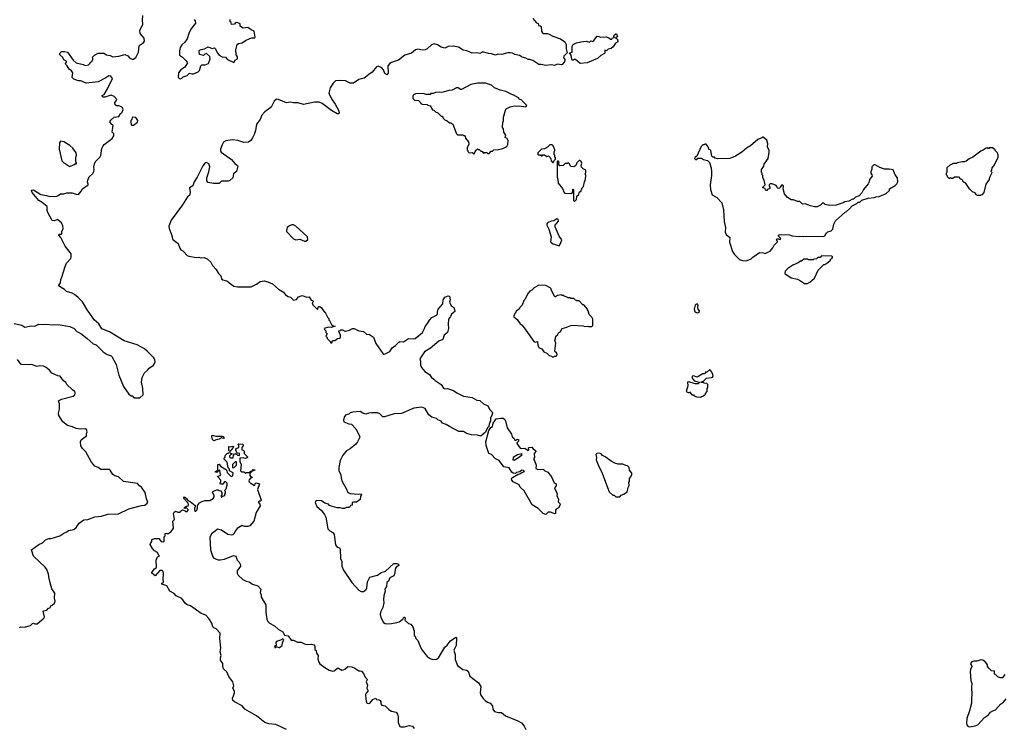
# Model space of a CAD drawing. Extents: x 2323203 to 2567568, y 883585 to 1022917.
# Tile 184 of 256: x 2513058 to 2525738, y 964379 to 973501. Entities that reach past the tile are written whole.
import ezdxf

# ---------------------------------------------------------------- set-up
doc = ezdxf.new("R2010")
doc.units = 0

msp = doc.modelspace()

# ---------------------------------------------------------------- linework, layer by layer
at = {"layer": '0CON10XD'}
for points in [[(2512985, 969592), (2513085, 969568), (2513125, 969542), (2513205, 969558), (2513255, 969556), (2513305, 969581), (2513365, 969578), (2513395, 969583), (2513485, 969574), (2513554, 969576), (2513702, 969552), (2513760, 969525), (2513795, 969488), (2513845, 969462), (2513926, 969396), (2514005, 969328), (2514045, 969317), (2514134, 969224), (2514185, 969189), (2514235, 969173), (2514243, 969165), (2514300, 969060), (2514333, 968925), (2514395, 968778), (2514465, 968682), (2514495, 968660), (2514515, 968660), (2514520, 968645), (2514535, 968632), (2514607, 968633), (2514648, 968672), (2514643, 968755), (2514627, 968835), (2514637, 968893), (2514666, 968955), (2514705, 968990), (2514724, 969016), (2514780, 969055), (2514796, 969075), (2514802, 969098), (2514797, 969125), (2514786, 969146), (2514702, 969235), (2514664, 969264), (2514573, 969315), (2514405, 969366), (2514215, 969483), (2514115, 969523), (2514077, 969585), (2514018, 969638), (2513955, 969732), (2513935, 969752), (2513865, 969870), (2513810, 969925), (2513765, 969962), (2513732, 969982), (2513663, 970003), (2513635, 970028), (2513560, 970075), (2513582, 970115), (2513588, 970155), (2513602, 970185), (2513642, 970325), (2513662, 970365), (2513718, 970425), (2513722, 970445), (2513720, 970485), (2513710, 970505), (2513644, 970584), (2513587, 970697), (2513562, 970725), (2513565, 970738), (2513575, 970742), (2513592, 970738), (2513600, 970745), (2513603, 970775), (2513618, 970812), (2513614, 970846), (2513595, 970887), (2513545, 970927), (2513505, 970913), (2513477, 970917), (2513425, 971010), (2513413, 971045), (2513410, 971095), (2513347, 971147), (2513303, 971173), (2513218, 971275), (2513212, 971308), (2513235, 971310), (2513332, 971252), (2513405, 971239), (2513445, 971225), (2513535, 971229), (2513555, 971236), (2513585, 971261), (2513625, 971261), (2513665, 971270), (2513735, 971274), (2513785, 971253), (2513815, 971252), (2513851, 971295), (2513866, 971325), (2513940, 971375), (2513942, 971385), (2513931, 971415), (2513934, 971435), (2513955, 971480), (2513998, 971522), (2514012, 971545), (2514018, 971565), (2514011, 971605), (2514020, 971645), (2514036, 971675), (2514093, 971735), (2514104, 971754), (2514116, 971844), (2514132, 971878), (2514144, 971896), (2514248, 971972), (2514269, 972005), (2514270, 972030), (2514250, 972055), (2514260, 972145), (2514245, 972150), (2514218, 972185), (2514231, 972209), (2514273, 972247), (2514336, 972254), (2514355, 972290), (2514378, 972312), (2514390, 972345), (2514382, 972365), (2514368, 972378), (2514335, 972390), (2514305, 972390), (2514287, 972407), (2514283, 972437), (2514302, 972455), (2514308, 972475), (2514275, 972512), (2514235, 972530), (2514153, 972503), (2514133, 972503), (2514120, 972515), (2514120, 972525), (2514145, 972540), (2514191, 972609), (2514252, 972745), (2514232, 972775), (2514205, 972779), (2514168, 972752), (2514068, 972702), (2513916, 972684), (2513845, 972712), (2513815, 972716), (2513756, 972736), (2513733, 972757), (2513741, 972815), (2513725, 972843), (2513697, 972865), (2513669, 972909), (2513651, 972925), (2513647, 972935), (2513663, 972955), (2513662, 972965), (2513628, 972985), (2513612, 973015), (2513572, 973055), (2513580, 973075), (2513595, 973090), (2513635, 973092), (2513675, 973083), (2513748, 972978), (2513785, 972946), (2513875, 972924), (2513905, 972910), (2513945, 972920), (2513960, 972935), (2513965, 972950), (2513990, 972965), (2513990, 972975), (2514000, 972985), (2514000, 973005), (2513990, 973015), (2514020, 973045), (2514068, 973072), (2514142, 973072), (2514175, 973050), (2514225, 973039), (2514256, 973024), (2514335, 973032), (2514412, 973052), (2514450, 973035), (2514475, 973006), (2514505, 972991), (2514525, 972991), (2514556, 973015), (2514587, 973083), (2514598, 973165), (2514611, 973179), (2514650, 973200), (2514667, 973225), (2514661, 973265), (2514610, 973325), (2514606, 973365), (2514622, 973398), (2514645, 973445), (2514640, 973495), (2514643, 973555)], [(2515304, 973504), (2515316, 973485), (2515321, 973455), (2515262, 973378), (2515235, 973322), (2515216, 973254), (2515187, 973213), (2515145, 973177), (2515126, 973145), (2515118, 973098), (2515118, 973045), (2515155, 973018), (2515203, 972973), (2515218, 972945), (2515185, 972888), (2515132, 972855), (2515102, 972815), (2515100, 972765), (2515107, 972747), (2515125, 972740), (2515145, 972748), (2515164, 972766), (2515216, 972784), (2515245, 972812), (2515275, 972803), (2515295, 972804), (2515355, 972828), (2515372, 972845), (2515390, 972905), (2515405, 972922), (2515445, 972920), (2515488, 972935), (2515510, 972995), (2515508, 973028), (2515465, 973067), (2515442, 973058), (2515425, 973040), (2515373, 973053), (2515368, 973095), (2515375, 973108), (2515395, 973118), (2515440, 973125), (2515485, 973152), (2515535, 973130), (2515565, 973138), (2515578, 973128), (2515605, 973072), (2515628, 973045), (2515665, 973021), (2515708, 973018), (2515735, 972988), (2515815, 972950), (2515835, 972980), (2515862, 972998), (2515862, 973025), (2515848, 973048), (2515840, 973115), (2515859, 973181), (2515875, 973194), (2515925, 973202), (2515967, 973233), (2516023, 973257), (2516046, 973266), (2516085, 973268), (2516092, 973275), (2516078, 973355), (2516039, 973369), (2515995, 973400), (2515935, 973393), (2515914, 973404), (2515898, 973418), (2515896, 973446), (2515869, 973459), (2515847, 973463), (2515833, 973457), (2515825, 973442), (2515785, 973440), (2515780, 973465), (2515770, 973475), (2515770, 973505)], [(2519666, 973516), (2519715, 973462), (2519735, 973450), (2519740, 973425), (2519762, 973422), (2519773, 973413), (2519779, 973355), (2519790, 973330), (2519805, 973323), (2519855, 973323), (2519875, 973316), (2519925, 973289), (2520025, 973256), (2520078, 973215), (2520095, 973180), (2520097, 973125), (2520109, 973075), (2520065, 973030), (2520063, 973015), (2520079, 972989), (2520075, 972960), (2520046, 972924), (2520035, 972918), (2519985, 972928), (2519945, 972913), (2519905, 972921), (2519835, 972910), (2519775, 972923), (2519744, 972924), (2519665, 972977), (2519628, 972988), (2519605, 972989), (2519576, 973006), (2519528, 973018), (2519495, 973041), (2519435, 973051), (2519405, 973069), (2519376, 973076), (2519345, 973076), (2519266, 973054), (2519215, 973056), (2519185, 973046), (2519133, 973063), (2519095, 973064), (2519035, 973084), (2519015, 973081), (2518985, 973064), (2518944, 973076), (2518885, 973071), (2518818, 973098), (2518768, 973108), (2518708, 973148), (2518645, 973161), (2518575, 973156), (2518535, 973136), (2518485, 973146), (2518438, 973178), (2518395, 973189), (2518363, 973177), (2518306, 973125), (2518278, 973112), (2518245, 973108), (2518185, 973120), (2518157, 973113), (2518105, 973071), (2518019, 973045), (2517938, 972982), (2517845, 972952), (2517823, 972937), (2517800, 972905), (2517804, 972815), (2517795, 972797), (2517785, 972793), (2517760, 972810), (2517742, 972855), (2517722, 972881), (2517675, 972902), (2517655, 972893), (2517596, 972824), (2517553, 972797), (2517511, 972759), (2517495, 972749), (2517425, 972730), (2517355, 972684), (2517315, 972684), (2517255, 972715), (2517175, 972717), (2517125, 972712), (2517095, 972685), (2517058, 972622), (2517039, 972555), (2517073, 972483), (2517122, 972415), (2517165, 972336), (2517174, 972306), (2517170, 972290), (2517145, 972290), (2517074, 972334), (2516955, 972423), (2516915, 972440), (2516855, 972441), (2516715, 972411), (2516645, 972429), (2516585, 972431), (2516545, 972440), (2516495, 972430), (2516392, 972475), (2516365, 972476), (2516335, 972454), (2516296, 972374), (2516215, 972316), (2516175, 972271), (2516154, 972215), (2516107, 972155), (2516094, 972075)], [(2520275, 972938), (2520215, 972988), (2520195, 972990), (2520185, 972980), (2520175, 972980), (2520163, 973013), (2520161, 973045), (2520140, 973075), (2520172, 973085), (2520175, 973155), (2520185, 973182), (2520227, 973203), (2520285, 973216), (2520355, 973223), (2520395, 973212), (2520415, 973230), (2520435, 973222), (2520452, 973235), (2520495, 973287), (2520516, 973286), (2520537, 973277), (2520609, 973279), (2520647, 973267), (2520665, 973250), (2520685, 973250), (2520692, 973268), (2520718, 973272), (2520710, 973285), (2520715, 973300), (2520735, 973320), (2520745, 973320), (2520756, 973284), (2520730, 973265), (2520745, 973260), (2520757, 973247), (2520760, 973215), (2520732, 973198), (2520699, 973151), (2520675, 973132), (2520635, 973122), (2520615, 973102), (2520592, 973108), (2520592, 973075), (2520588, 973065), (2520542, 973038), (2520498, 973002), (2520365, 972944), (2520275, 972938)], [(2518905, 971770), (2518935, 971820), (2518955, 971840), (2518962, 971832), (2518975, 971830), (2518995, 971810), (2519008, 971808), (2519035, 971780), (2519045, 971790), (2519075, 971790), (2519085, 971780), (2519105, 971780), (2519132, 971808), (2519145, 971810), (2519163, 971827), (2519225, 971830), (2519279, 971841), (2519333, 971867), (2519346, 971894), (2519348, 971945), (2519335, 971970), (2519310, 971985), (2519320, 972015), (2519292, 972055), (2519290, 972095), (2519278, 972115), (2519280, 972185), (2519290, 972195), (2519288, 972245), (2519314, 972335), (2519325, 972352), (2519375, 972378), (2519425, 972392), (2519455, 972388), (2519495, 972392), (2519575, 972380), (2519590, 972395), (2519530, 972455), (2519526, 972466), (2519495, 972480), (2519480, 972495), (2519415, 972532), (2519405, 972532), (2519320, 972575), (2519245, 972592), (2519175, 972622), (2519135, 972658), (2519055, 972682), (2518954, 972686), (2518870, 972665), (2518748, 972602), (2518735, 972603), (2518705, 972622), (2518685, 972622), (2518627, 972593), (2518585, 972588), (2518495, 972562), (2518465, 972568), (2518415, 972562), (2518385, 972550), (2518355, 972550), (2518345, 972540), (2518295, 972540), (2518255, 972552), (2518155, 972548), (2518130, 972535), (2518120, 972515), (2518120, 972485), (2518143, 972463), (2518195, 972460), (2518220, 972435), (2518224, 972424), (2518243, 972413), (2518305, 972410), (2518315, 972400), (2518345, 972390), (2518375, 972340), (2518390, 972335), (2518413, 972313), (2518445, 972300), (2518485, 972260), (2518498, 972258), (2518508, 972248), (2518510, 972235), (2518535, 972210), (2518565, 972200), (2518593, 972173), (2518612, 972172), (2518636, 972156), (2518685, 972030), (2518698, 972018), (2518765, 972020), (2518775, 972010), (2518785, 972010), (2518797, 971997), (2518800, 971975), (2518837, 971927), (2518842, 971895), (2518820, 971855), (2518820, 971825), (2518828, 971818), (2518830, 971805), (2518848, 971788), (2518885, 971790), (2518905, 971770)], [(2514525, 972143), (2514575, 972182), (2514580, 972205), (2514555, 972240), (2514515, 972248), (2514505, 972240), (2514502, 972218), (2514490, 972205), (2514490, 972175), (2514500, 972145), (2514525, 972143)], [(2516094, 972075), (2516079, 972025), (2516058, 971982), (2516035, 971946), (2516006, 971924), (2515945, 971921), (2515866, 971946), (2515795, 971956), (2515715, 971943), (2515685, 971924), (2515665, 971891), (2515643, 971835), (2515643, 971815), (2515654, 971795), (2515785, 971700), (2515828, 971648), (2515862, 971625), (2515866, 971616), (2515852, 971545), (2515810, 971515), (2515802, 971465), (2515765, 971433), (2515745, 971423), (2515655, 971422), (2515625, 971392), (2515555, 971394), (2515485, 971406), (2515470, 971425), (2515468, 971465), (2515496, 971544), (2515508, 971605), (2515492, 971645), (2515465, 971663), (2515445, 971657), (2515415, 971619), (2515343, 971475), (2515307, 971415), (2515286, 971364), (2515244, 971335), (2515255, 971275), (2515245, 971238), (2515219, 971221), (2515155, 971118), (2515009, 970921), (2514981, 970845), (2514983, 970815), (2515015, 970735), (2515030, 970670), (2515100, 970620), (2515121, 970561), (2515135, 970539), (2515165, 970522), (2515217, 970467), (2515235, 970458), (2515335, 970440), (2515365, 970443), (2515387, 970437), (2515435, 970438), (2515474, 970424), (2515518, 970378), (2515542, 970335), (2515588, 970285), (2515618, 970235), (2515648, 970205), (2515658, 970165), (2515675, 970150), (2515725, 970141), (2515784, 970094), (2515815, 970070), (2515865, 970061), (2516038, 970062), (2516108, 970095), (2516155, 970129), (2516205, 970140), (2516255, 970128), (2516312, 970102), (2516393, 970033), (2516455, 969994), (2516481, 969961), (2516515, 969938), (2516545, 969930), (2516585, 969892), (2516625, 969900), (2516648, 969935), (2516695, 969952), (2516755, 969928), (2516785, 969932), (2516811, 969891), (2516827, 969887), (2516840, 969875), (2516823, 969857), (2516832, 969832), (2516895, 969770), (2516905, 969810), (2516925, 969808), (2516943, 969793), (2516971, 969751), (2516998, 969725), (2517023, 969673), (2517040, 969655), (2517040, 969635), (2517048, 969628), (2517072, 969575), (2517095, 969560), (2517120, 969555), (2517071, 969539), (2517035, 969543), (2516980, 969525), (2516982, 969512), (2517000, 969495), (2517000, 969475), (2517020, 969455), (2517002, 969425), (2517018, 969408), (2517020, 969395), (2517060, 969355), (2517060, 969345), (2517065, 969340), (2517078, 969342), (2517085, 969370), (2517115, 969370), (2517152, 969398), (2517175, 969400), (2517189, 969411), (2517189, 969439), (2517170, 969485), (2517170, 969495), (2517185, 969500), (2517195, 969510), (2517215, 969510), (2517245, 969492), (2517255, 969492), (2517305, 969506), (2517345, 969527), (2517365, 969527), (2517425, 969497), (2517485, 969487), (2517525, 969453), (2517565, 969447), (2517615, 969413), (2517645, 969332), (2517734, 969204), (2517747, 969197), (2517765, 969199), (2517825, 969230), (2517854, 969276), (2517896, 969305), (2517939, 969351), (2517955, 969357), (2518000, 969355), (2518065, 969396), (2518135, 969394), (2518152, 969398), (2518245, 969473), (2518273, 969525), (2518279, 969551), (2518311, 969589), (2518336, 969634), (2518365, 969668), (2518425, 969698), (2518438, 969712), (2518438, 969745), (2518447, 969775), (2518508, 969842), (2518512, 969895), (2518535, 969927), (2518575, 969948), (2518595, 969940), (2518602, 969895), (2518592, 969865), (2518603, 969843), (2518621, 969811), (2518648, 969795), (2518662, 969755), (2518660, 969745), (2518619, 969711), (2518605, 969678), (2518581, 969645), (2518577, 969575), (2518582, 969525), (2518568, 969475), (2518525, 969438), (2518506, 969384), (2518455, 969362), (2518349, 969271), (2518272, 969225), (2518213, 969135), (2518222, 969105), (2518218, 969085), (2518222, 969052), (2518234, 969024), (2518275, 968972), (2518335, 968932), (2518362, 968895), (2518392, 968875), (2518410, 968855), (2518484, 968804), (2518515, 968757), (2518535, 968751), (2518566, 968754), (2518645, 968729), (2518687, 968697), (2518775, 968656), (2518885, 968637), (2518945, 968602), (2518985, 968597), (2519032, 968555), (2519085, 968528), (2519113, 968483), (2519146, 968446), (2519149, 968435), (2519140, 968405), (2519121, 968375), (2519120, 968335), (2519105, 968295), (2519101, 968265), (2519083, 968245), (2519057, 968193), (2518995, 968139), (2518955, 968154), (2518875, 968156), (2518812, 968175), (2518775, 968198), (2518715, 968200), (2518592, 968262), (2518551, 968291), (2518505, 968309), (2518484, 968334), (2518445, 968350), (2518426, 968366), (2518364, 968384), (2518329, 968415), (2518278, 968495), (2518235, 968512), (2518135, 968502), (2517975, 968432), (2517880, 968425), (2517755, 968387), (2517735, 968390), (2517695, 968427), (2517665, 968440), (2517595, 968438), (2517555, 968436), (2517515, 968424), (2517478, 968435), (2517445, 968457), (2517345, 968450), (2517315, 968442), (2517295, 968422), (2517255, 968412), (2517238, 968385), (2517228, 968345), (2517232, 968325), (2517295, 968297), (2517333, 968293), (2517385, 968232), (2517431, 968151), (2517439, 968125), (2517409, 968065), (2517387, 968035), (2517314, 967976), (2517265, 967952), (2517220, 967895), (2517187, 967825), (2517167, 967735), (2517170, 967695), (2517196, 967646), (2517197, 967597), (2517210, 967555), (2517264, 967464), (2517284, 967414), (2517315, 967403), (2517416, 967394), (2517455, 967398), (2517458, 967385), (2517448, 967365), (2517442, 967325), (2517395, 967288), (2517355, 967290), (2517340, 967285), (2517338, 967252), (2517320, 967245), (2517305, 967222), (2517265, 967220), (2517242, 967208), (2517215, 967208), (2517185, 967218), (2517148, 967218), (2517085, 967232), (2517050, 967245), (2517035, 967262), (2516988, 967278), (2516946, 967306), (2516885, 967312), (2516870, 967305), (2516862, 967285), (2516886, 967236), (2516942, 967185), (2516983, 967133), (2517002, 967095), (2517028, 966945), (2517052, 966922), (2517089, 966899), (2517108, 966875), (2517125, 966740), (2517145, 966712), (2517175, 966702), (2517186, 966686), (2517190, 966565), (2517207, 966525), (2517208, 966468), (2517229, 966415), (2517336, 966255), (2517425, 966157), (2517455, 966140), (2517485, 966138), (2517522, 966165), (2517530, 966185), (2517538, 966265), (2517566, 966324), (2517665, 966351), (2517715, 966384), (2517768, 966402), (2517875, 966500), (2517915, 966500), (2517930, 966495), (2517940, 966485), (2517940, 966475), (2517907, 966453), (2517895, 966430), (2517888, 966375), (2517875, 966340), (2517824, 966316), (2517807, 966275), (2517786, 966254), (2517780, 966205), (2517762, 966168), (2517764, 966145), (2517746, 966085), (2517742, 966035), (2517749, 965995), (2517736, 965934), (2517706, 965875), (2517700, 965845), (2517707, 965805), (2517745, 965742), (2517765, 965727), (2517795, 965724), (2517845, 965726), (2517915, 965741), (2517945, 965750), (2517992, 965785), (2518005, 965808), (2518018, 965808), (2518022, 965795), (2518018, 965775), (2518022, 965765), (2518065, 965730), (2518095, 965720), (2518120, 965685), (2518120, 965675), (2518130, 965665), (2518130, 965645), (2518140, 965635), (2518140, 965575), (2518150, 965565), (2518160, 965535), (2518185, 965510), (2518218, 965425), (2518240, 965385), (2518306, 965305), (2518345, 965278), (2518375, 965266), (2518425, 965269), (2518452, 965285), (2518535, 965422), (2518563, 965447), (2518587, 965485), (2518608, 965505), (2518675, 965550), (2518682, 965542), (2518679, 965445), (2518650, 965385), (2518666, 965325), (2518668, 965265), (2518696, 965186), (2518764, 965134), (2518814, 965126), (2518832, 965115), (2518855, 965048), (2518968, 964965), (2518996, 964916), (2518990, 964835), (2518998, 964805), (2519025, 964762), (2519052, 964735), (2519084, 964714), (2519115, 964702), (2519147, 964667), (2519152, 964625), (2519174, 964595), (2519225, 964581), (2519265, 964582), (2519315, 964538), (2519475, 964473), (2519519, 964449), (2519557, 964405), (2519577, 964365)], [(2513705, 971613), (2513760, 971635), (2513775, 971650), (2513785, 971640), (2513790, 971645), (2513788, 971658), (2513780, 971665), (2513782, 971725), (2513790, 971755), (2513784, 971785), (2513744, 971845), (2513705, 971881), (2513628, 971928), (2513585, 971937), (2513569, 971915), (2513566, 971835), (2513600, 971685), (2513625, 971658), (2513665, 971638), (2513685, 971618), (2513705, 971613)], [(2522415, 970398), (2522425, 970402), (2522477, 970423), (2522500, 970445), (2522585, 970502), (2522635, 970500), (2522655, 970492), (2522725, 970522), (2522758, 970565), (2522775, 970600), (2522818, 970642), (2522818, 970648), (2522800, 970665), (2522815, 970678), (2522835, 970678), (2522845, 970670), (2522858, 970675), (2522860, 970685), (2522830, 970715), (2522832, 970728), (2522853, 970737), (2522973, 970733), (2523008, 970718), (2523095, 970708), (2523135, 970713), (2523155, 970708), (2523195, 970713), (2523405, 970710), (2523425, 970718), (2523450, 970755), (2523465, 970768), (2523507, 970783), (2523528, 970805), (2523543, 970867), (2523565, 970910), (2523690, 971025), (2523705, 971030), (2523746, 971064), (2523780, 971105), (2523840, 971135), (2523855, 971150), (2523877, 971153), (2523903, 971177), (2523985, 971202), (2524065, 971212), (2524085, 971222), (2524125, 971223), (2524216, 971264), (2524258, 971302), (2524260, 971325), (2524333, 971367), (2524355, 971390), (2524367, 971413), (2524362, 971465), (2524332, 971502), (2524305, 971570), (2524255, 971578), (2524195, 971578), (2524135, 971600), (2524075, 971632), (2524058, 971632), (2524033, 971607), (2524032, 971575), (2524018, 971542), (2524018, 971525), (2524033, 971503), (2524038, 971485), (2524002, 971445), (2523997, 971413), (2523985, 971390), (2523927, 971313), (2523905, 971270), (2523870, 971235), (2523820, 971215), (2523798, 971192), (2523785, 971190), (2523737, 971163), (2523685, 971158), (2523665, 971142), (2523575, 971112), (2523485, 971108), (2523433, 971123), (2523405, 971148), (2523370, 971115), (2523327, 971093), (2523295, 971092), (2523243, 971103), (2523175, 971130), (2523138, 971128), (2523105, 971160), (2523075, 971160), (2523025, 971182), (2522995, 971182), (2522945, 971210), (2522908, 971258), (2522892, 971325), (2522896, 971356), (2522885, 971372), (2522871, 971369), (2522850, 971345), (2522848, 971332), (2522825, 971330), (2522812, 971342), (2522810, 971355), (2522800, 971365), (2522747, 971387), (2522723, 971387), (2522710, 971375), (2522710, 971355), (2522718, 971348), (2522720, 971335), (2522708, 971322), (2522692, 971318), (2522678, 971302), (2522672, 971302), (2522662, 971312), (2522658, 971328), (2522630, 971335), (2522630, 971345), (2522658, 971375), (2522647, 971437), (2522630, 971465), (2522630, 971495), (2522622, 971502), (2522620, 971525), (2522610, 971535), (2522612, 971572), (2522640, 971615), (2522645, 971640), (2522698, 971715), (2522708, 971795), (2522708, 971815), (2522690, 971865), (2522692, 971905), (2522682, 971952), (2522635, 971990), (2522625, 971990), (2522615, 971980), (2522565, 971958), (2522468, 971875), (2522420, 971845), (2522360, 971795), (2522276, 971744), (2522205, 971712), (2522045, 971710), (2522015, 971720), (2522005, 971730), (2521983, 971733), (2521970, 971745), (2521960, 971815), (2521945, 971830), (2521932, 971832), (2521930, 971855), (2521920, 971865), (2521918, 971878), (2521898, 971898), (2521885, 971900), (2521875, 971890), (2521855, 971890), (2521835, 971870), (2521780, 971745), (2521755, 971732), (2521748, 971715), (2521765, 971698), (2521793, 971717), (2521837, 971717), (2521865, 971702), (2521915, 971690), (2521942, 971662), (2521963, 971593), (2521967, 971545), (2521967, 971495), (2521950, 971375), (2521953, 971315), (2521977, 971247), (2522035, 971212), (2522100, 971145), (2522124, 971054), (2522129, 970905), (2522148, 970825), (2522142, 970765), (2522156, 970735), (2522202, 970695), (2522198, 970635), (2522237, 970515), (2522265, 970478), (2522330, 970415), (2522365, 970400), (2522415, 970398)], [(2519925, 971660), (2519938, 971672), (2519942, 971688), (2519960, 971705), (2519960, 971725), (2519952, 971732), (2519950, 971755), (2519940, 971765), (2519940, 971805), (2519948, 971812), (2519950, 971825), (2519928, 971878), (2519915, 971890), (2519885, 971890), (2519855, 971860), (2519815, 971840), (2519780, 971835), (2519730, 971785), (2519730, 971765), (2519735, 971760), (2519765, 971760), (2519775, 971750), (2519785, 971750), (2519795, 971760), (2519815, 971760), (2519845, 971740), (2519868, 971748), (2519888, 971728), (2519892, 971712), (2519898, 971708), (2519902, 971682), (2519925, 971660)], [(2525435, 971240), (2525442, 971248), (2525458, 971252), (2525480, 971275), (2525504, 971385), (2525546, 971444), (2525552, 971475), (2525578, 971525), (2525580, 971535), (2525572, 971542), (2525570, 971555), (2525577, 971563), (2525582, 971595), (2525605, 971620), (2525658, 971725), (2525660, 971755), (2525650, 971785), (2525620, 971815), (2525620, 971825), (2525585, 971850), (2525545, 971850), (2525535, 971840), (2525525, 971850), (2525503, 971847), (2525465, 971820), (2525435, 971810), (2525335, 971730), (2525285, 971710), (2525245, 971680), (2525225, 971670), (2525195, 971670), (2525133, 971657), (2525125, 971650), (2525075, 971650), (2525065, 971640), (2525035, 971630), (2525000, 971595), (2525000, 971535), (2524990, 971525), (2524990, 971505), (2524998, 971498), (2525002, 971482), (2525022, 971462), (2525035, 971460), (2525045, 971470), (2525055, 971460), (2525075, 971460), (2525095, 971480), (2525148, 971478), (2525172, 971452), (2525185, 971450), (2525200, 971435), (2525200, 971425), (2525215, 971410), (2525225, 971410), (2525235, 971400), (2525284, 971324), (2525295, 971320), (2525325, 971290), (2525356, 971276), (2525371, 971251), (2525387, 971243), (2525435, 971240)], [(2520205, 971160), (2520230, 971185), (2520232, 971228), (2520258, 971252), (2520262, 971278), (2520275, 971290), (2520285, 971290), (2520303, 971337), (2520320, 971355), (2520330, 971415), (2520340, 971425), (2520348, 971485), (2520348, 971505), (2520340, 971515), (2520350, 971535), (2520348, 971565), (2520315, 971580), (2520292, 971602), (2520290, 971625), (2520298, 971655), (2520290, 971675), (2520275, 971690), (2520262, 971688), (2520235, 971660), (2520222, 971625), (2520195, 971608), (2520155, 971610), (2520135, 971650), (2520125, 971658), (2520115, 971650), (2520082, 971648), (2520057, 971623), (2520015, 971620), (2520000, 971635), (2520000, 971655), (2520007, 971667), (2519998, 971678), (2519985, 971680), (2519980, 971675), (2519978, 971475), (2519990, 971445), (2519992, 971395), (2520050, 971330), (2520072, 971275), (2520085, 971268), (2520167, 971263), (2520180, 971285), (2520180, 971315), (2520185, 971320), (2520190, 971315), (2520190, 971175), (2520205, 971160)], [(2520005, 970588), (2520025, 970618), (2520041, 970665), (2520006, 970716), (2519954, 970835), (2519956, 970855), (2519995, 970907), (2519992, 970932), (2519975, 970938), (2519935, 970912), (2519903, 970907), (2519854, 970886), (2519847, 970875), (2519846, 970856), (2519872, 970805), (2519902, 970705), (2519893, 970643), (2519907, 970627), (2519930, 970615), (2520005, 970588)], [(2516725, 970648), (2516745, 970652), (2516767, 970673), (2516763, 970705), (2516615, 970842), (2516585, 970859), (2516565, 970860), (2516535, 970849), (2516503, 970825), (2516493, 970787), (2516496, 970775), (2516585, 970681), (2516615, 970666), (2516665, 970674), (2516725, 970648)], [(2523205, 970103), (2523235, 970122), (2523292, 970175), (2523343, 970277), (2523382, 970318), (2523415, 970350), (2523425, 970350), (2523466, 970374), (2523500, 970405), (2523502, 970418), (2523520, 970425), (2523522, 970438), (2523530, 970445), (2523518, 970458), (2523385, 970460), (2523365, 970440), (2523335, 970440), (2523318, 970422), (2523285, 970420), (2523275, 970410), (2523215, 970410), (2523205, 970420), (2523155, 970420), (2523127, 970393), (2523115, 970392), (2523085, 970372), (2523015, 970342), (2522952, 970298), (2522918, 970265), (2522910, 970235), (2522995, 970179), (2523075, 970159), (2523115, 970140), (2523165, 970103), (2523205, 970103)], [(2519935, 969160), (2519945, 969170), (2519965, 969170), (2519978, 969185), (2519977, 969207), (2519965, 969220), (2519955, 969220), (2519950, 969235), (2519963, 969335), (2519950, 969375), (2519960, 969395), (2519963, 969425), (2519983, 969445), (2519995, 969468), (2520025, 969488), (2520044, 969526), (2520105, 969543), (2520145, 969562), (2520175, 969567), (2520315, 969560), (2520335, 969553), (2520365, 969557), (2520385, 969550), (2520425, 969550), (2520440, 969565), (2520440, 969645), (2520425, 969670), (2520390, 969705), (2520380, 969755), (2520370, 969765), (2520370, 969775), (2520325, 969830), (2520312, 969832), (2520265, 969880), (2520235, 969880), (2520228, 969888), (2520215, 969890), (2520195, 969910), (2520155, 969910), (2520145, 969920), (2520115, 969920), (2520108, 969928), (2520072, 969942), (2520065, 969950), (2520045, 969950), (2520035, 969960), (2519985, 969952), (2519960, 969935), (2519950, 969935), (2519902, 970025), (2519902, 970035), (2519888, 970048), (2519835, 970077), (2519745, 970082), (2519685, 970050), (2519655, 970018), (2519630, 970005), (2519605, 969980), (2519565, 969900), (2519550, 969885), (2519528, 969825), (2519500, 969795), (2519492, 969775), (2519457, 969755), (2519422, 969695), (2519420, 969675), (2519465, 969642), (2519503, 969585), (2519530, 969570), (2519577, 969505), (2519678, 969358), (2519695, 969350), (2519727, 969357), (2519733, 969305), (2519747, 969277), (2519783, 969263), (2519810, 969225), (2519845, 969208), (2519875, 969180), (2519908, 969168), (2519915, 969160), (2519935, 969160)], [(2521782, 969728), (2521795, 969731), (2521813, 969745), (2521813, 969753), (2521794, 969775), (2521790, 969795), (2521797, 969827), (2521785, 969842), (2521765, 969836), (2521757, 969825), (2521746, 969774), (2521754, 969745), (2521764, 969735), (2521782, 969728)], [(2513054, 965676), (2513075, 965684), (2513115, 965681), (2513196, 965704), (2513222, 965728), (2513235, 965732), (2513255, 965723), (2513285, 965722), (2513370, 965795), (2513378, 965815), (2513359, 965885), (2513368, 965892), (2513409, 965901), (2513430, 965925), (2513445, 965930), (2513462, 965958), (2513478, 965962), (2513505, 965990), (2513516, 966015), (2513507, 966055), (2513509, 966119), (2513474, 966175), (2513462, 966205), (2513436, 966305), (2513428, 966365), (2513409, 966425), (2513385, 966451), (2513238, 966595), (2513212, 966675), (2513305, 966747), (2513352, 966765), (2513392, 966805), (2513435, 966821), (2513465, 966824), (2513574, 966856), (2513625, 966890), (2513664, 966906), (2513688, 966925), (2513755, 966938), (2513787, 966965), (2513825, 967020), (2513885, 967061), (2513935, 967066), (2514025, 967099), (2514112, 967108), (2514195, 967137), (2514330, 967140), (2514465, 967202), (2514625, 967246), (2514669, 967251), (2514701, 967275), (2514710, 967290), (2514692, 967332), (2514675, 967415), (2514625, 967481), (2514600, 967500), (2514575, 967532), (2514395, 967554), (2514330, 967615), (2514285, 967628), (2514257, 967645), (2514225, 967702), (2514215, 967710), (2514105, 967712), (2514067, 967737), (2514025, 967752), (2513984, 967804), (2513909, 967939), (2513865, 967980), (2513846, 968015), (2513841, 968065), (2513849, 968091), (2513918, 968145), (2513918, 968175), (2513927, 968195), (2513918, 968225), (2513905, 968232), (2513835, 968230), (2513785, 968238), (2513739, 968259), (2513675, 968277), (2513614, 968324), (2513562, 968405), (2513560, 968435), (2513570, 968485), (2513570, 968555), (2513558, 968595), (2513595, 968616), (2513745, 968653), (2513768, 968672), (2513773, 968687), (2513773, 968705), (2513766, 968716), (2513737, 968735), (2513667, 968805), (2513651, 968831), (2513622, 968852), (2513581, 968911), (2513550, 968915), (2513470, 968950), (2513440, 968990), (2513400, 969025), (2513365, 969042), (2513315, 969047), (2513285, 969036), (2513212, 969062), (2513175, 969056), (2513085, 969060), (2513074, 969065), (2513030, 969125)], [(2521825, 968642), (2521838, 968652), (2521857, 968653), (2521872, 968668), (2521890, 968675), (2521892, 968688), (2521910, 968715), (2521910, 968755), (2521920, 968765), (2521920, 968805), (2521908, 968818), (2521875, 968820), (2521865, 968830), (2521835, 968830), (2521830, 968835), (2521867, 968853), (2521905, 968888), (2521967, 968893), (2521980, 968900), (2521987, 968913), (2521986, 968934), (2521973, 968963), (2521945, 968998), (2521905, 968960), (2521892, 968968), (2521888, 968952), (2521878, 968942), (2521855, 968940), (2521785, 968900), (2521735, 968916), (2521720, 968910), (2521720, 968885), (2521744, 968854), (2521810, 968835), (2521810, 968825), (2521797, 968813), (2521755, 968812), (2521675, 968840), (2521660, 968835), (2521662, 968788), (2521640, 968715), (2521665, 968700), (2521678, 968702), (2521685, 968710), (2521715, 968670), (2521735, 968670), (2521745, 968660), (2521778, 968648), (2521825, 968642)], [(2519835, 967130), (2519800, 967145), (2519735, 967207), (2519656, 967256), (2519555, 967437), (2519505, 967482), (2519492, 967515), (2519415, 967552), (2519396, 967575), (2519393, 967595), (2519405, 967609), (2519479, 967651), (2519500, 967655), (2519527, 967673), (2519560, 967685), (2519547, 967697), (2519525, 967700), (2519498, 967682), (2519455, 967670), (2519445, 967660), (2519413, 967663), (2519394, 967674), (2519362, 967732), (2519295, 967746), (2519232, 967825), (2519185, 967847), (2519135, 967902), (2519102, 967915), (2519065, 968020), (2519063, 968065), (2519098, 968212), (2519125, 968253), (2519149, 968265), (2519157, 968305), (2519178, 968338), (2519195, 968362), (2519255, 968372), (2519285, 968370), (2519305, 968353), (2519316, 968335), (2519336, 968246), (2519390, 968165), (2519401, 968131), (2519420, 968115), (2519435, 968088), (2519452, 968088), (2519465, 968100), (2519480, 968095), (2519480, 968075), (2519465, 968060), (2519462, 968045), (2519503, 967985), (2519525, 967979), (2519564, 967984), (2519607, 967953), (2519617, 967965), (2519612, 967988), (2519620, 967995), (2519655, 967997), (2519672, 967975), (2519702, 967955), (2519705, 967940), (2519682, 967915), (2519688, 967865), (2519678, 967852), (2519678, 967835), (2519693, 967813), (2519710, 967765), (2519704, 967724), (2519732, 967712), (2519785, 967716), (2519802, 967712), (2519823, 967693), (2519858, 967675), (2519908, 967615), (2519940, 967540), (2519968, 967525), (2519965, 967500), (2519944, 967474), (2519979, 967399), (2519977, 967375), (2519996, 967325), (2519994, 967295), (2520015, 967272), (2520020, 967255), (2519997, 967215), (2519965, 967198), (2519958, 967185), (2519960, 967145), (2519945, 967138), (2519905, 967158), (2519895, 967162), (2519865, 967160), (2519835, 967130)], [(2515565, 968080), (2515552, 968082), (2515540, 968095), (2515533, 968135), (2515538, 968152), (2515585, 968138), (2515665, 968140), (2515680, 968135), (2515688, 968125), (2515690, 968115), (2515685, 968110), (2515655, 968120), (2515625, 968100), (2515575, 968090), (2515565, 968080)], [(2515642, 967665), (2515635, 967700), (2515622, 967698), (2515595, 967670), (2515580, 967675), (2515580, 967685), (2515598, 967692), (2515610, 967705), (2515612, 967775), (2515625, 967780), (2515644, 967754), (2515720, 967705), (2515732, 967672), (2515782, 967622), (2515805, 967630), (2515808, 967668), (2515760, 967695), (2515760, 967715), (2515743, 967733), (2515730, 967805), (2515692, 967842), (2515690, 967855), (2515700, 967865), (2515710, 967895), (2515735, 967920), (2515748, 967922), (2515755, 967930), (2515790, 967915), (2515788, 967902), (2515772, 967898), (2515760, 967885), (2515762, 967872), (2515775, 967860), (2515808, 967862), (2515810, 967895), (2515825, 967910), (2515845, 967910), (2515863, 967893), (2515888, 967892), (2515890, 967915), (2515865, 967920), (2515852, 967932), (2515850, 967945), (2515840, 967955), (2515840, 967975), (2515853, 967987), (2515880, 967995), (2515880, 968015), (2515870, 968035), (2515875, 968040), (2515930, 968035), (2515938, 968015), (2515920, 967995), (2515920, 967965), (2515935, 967960), (2515950, 967945), (2515950, 967915), (2515990, 967875), (2515990, 967865), (2515965, 967850), (2515935, 967860), (2515892, 967858), (2515892, 967815), (2515912, 967775), (2515900, 967695), (2515915, 967680), (2515945, 967680), (2515965, 967660), (2515975, 967670), (2516008, 967672), (2516035, 967690), (2516050, 967690), (2516065, 967710), (2516088, 967708), (2516085, 967700), (2516050, 967690), (2516022, 967658), (2516020, 967635), (2516032, 967622), (2516045, 967620), (2516050, 967605), (2516032, 967598), (2516012, 967578), (2516010, 967565), (2516015, 967550), (2516035, 967530), (2516045, 967530), (2516075, 967510), (2516085, 967510), (2516090, 967525), (2516105, 967540), (2516148, 967525), (2516120, 967455), (2516167, 967315), (2516165, 967302), (2516145, 967302), (2516133, 967295), (2516134, 967284), (2516152, 967265), (2516153, 967243), (2516102, 967158), (2516074, 967045), (2516022, 966985), (2515995, 966976), (2515955, 966976), (2515925, 966990), (2515859, 966951), (2515832, 966918), (2515821, 966885), (2515805, 966871), (2515786, 966866), (2515738, 966875), (2515655, 966930), (2515605, 966942), (2515577, 966915), (2515528, 966882), (2515509, 966835), (2515514, 966675), (2515546, 966586), (2515558, 966568), (2515615, 966549), (2515642, 966548), (2515695, 966554), (2515810, 966605), (2515840, 966595), (2515858, 966545), (2515886, 966516), (2515903, 966483), (2515903, 966465), (2515858, 966405), (2515857, 966375), (2515872, 966352), (2515932, 966295), (2515975, 966271), (2516015, 966266), (2516056, 966236), (2516124, 966214), (2516165, 966170), (2516157, 966125), (2516167, 966095), (2516167, 966065), (2516228, 965968), (2516230, 965875), (2516241, 965785), (2516254, 965754), (2516275, 965733), (2516339, 965699), (2516388, 965655), (2516445, 965620), (2516467, 965577), (2516515, 965568), (2516555, 965512), (2516585, 965513), (2516635, 965488), (2516685, 965488), (2516735, 965463), (2516765, 965458), (2516815, 965463), (2516845, 965452), (2516858, 965435), (2516860, 965395), (2516875, 965380), (2516882, 965345), (2516900, 965315), (2516897, 965275), (2516909, 965229), (2516925, 965209), (2516990, 965160), (2517045, 965126), (2517085, 965114), (2517110, 965120), (2517155, 965157), (2517205, 965128), (2517225, 965130), (2517245, 965138), (2517278, 965172), (2517285, 965173), (2517335, 965172), (2517375, 965153), (2517425, 965118), (2517445, 965120), (2517458, 965115), (2517486, 965086), (2517508, 965035), (2517530, 965015), (2517533, 965005), (2517520, 964975), (2517536, 964936), (2517528, 964895), (2517543, 964865), (2517542, 964855), (2517519, 964831), (2517513, 964815), (2517514, 964755), (2517525, 964712), (2517535, 964702), (2517555, 964698), (2517573, 964707), (2517605, 964750), (2517645, 964767), (2517655, 964750), (2517685, 964747), (2517702, 964735), (2517710, 964725), (2517708, 964695), (2517720, 964675), (2517766, 964666), (2517811, 964621), (2517848, 964598), (2517905, 964588), (2517922, 964562), (2517933, 964525), (2517931, 964455), (2517954, 964404), (2517966, 964396), (2518015, 964398), (2518075, 964416), (2518116, 964405), (2518137, 964375)], [(2515765, 967940), (2515750, 967955), (2515752, 968008), (2515775, 968002), (2515805, 968010), (2515810, 968005), (2515808, 967992), (2515765, 967940)], [(2519425, 967832), (2519495, 967873), (2519529, 967905), (2519525, 967912), (2519471, 967899), (2519413, 967867), (2519407, 967837), (2519425, 967832)], [(2520785, 967360), (2520805, 967380), (2520837, 967393), (2520880, 967425), (2520893, 967477), (2520907, 967503), (2520902, 967545), (2520910, 967555), (2520910, 967595), (2520930, 967615), (2520940, 967645), (2520940, 967665), (2520913, 967703), (2520907, 967737), (2520887, 967757), (2520865, 967760), (2520825, 967778), (2520765, 967778), (2520723, 967793), (2520675, 967818), (2520600, 967875), (2520565, 967890), (2520545, 967910), (2520525, 967920), (2520492, 967918), (2520480, 967905), (2520488, 967865), (2520483, 967833), (2520515, 967750), (2520550, 967685), (2520650, 967425), (2520695, 967380), (2520715, 967380), (2520735, 967360), (2520785, 967360)], [(2515815, 967730), (2515850, 967765), (2515850, 967805), (2515845, 967810), (2515835, 967810), (2515800, 967775), (2515800, 967735), (2515815, 967730)], [(2516494, 964364), (2516355, 964426), (2516265, 964435), (2516215, 964454), (2516108, 964538), (2515956, 964626), (2515925, 964666), (2515825, 964718), (2515803, 964735), (2515797, 964765), (2515813, 964795), (2515823, 964835), (2515823, 964855), (2515802, 964895), (2515816, 964925), (2515804, 964975), (2515751, 965045), (2515726, 965106), (2515684, 965144), (2515674, 965175), (2515674, 965215), (2515646, 965256), (2515644, 965285), (2515652, 965315), (2515642, 965365), (2515649, 965415), (2515636, 965536), (2515638, 965605), (2515589, 965659), (2515560, 965670), (2515545, 965684), (2515532, 965732), (2515495, 965791), (2515456, 965836), (2515395, 965856), (2515256, 965956), (2515215, 965969), (2515191, 965991), (2515145, 966051), (2515072, 966085), (2515046, 966116), (2514991, 966145), (2514953, 966213), (2514890, 966235), (2514890, 966245), (2514910, 966255), (2514912, 966275), (2514908, 966285), (2514912, 966375), (2514907, 966397), (2514895, 966410), (2514865, 966410), (2514805, 966340), (2514762, 966375), (2514758, 966385), (2514775, 966412), (2514795, 966432), (2514816, 966444), (2514822, 966455), (2514817, 966545), (2514834, 966586), (2514860, 966595), (2514852, 966602), (2514835, 966640), (2514795, 966662), (2514767, 966695), (2514740, 966745), (2514742, 966758), (2514760, 966785), (2514762, 966808), (2514798, 966822), (2514852, 966822), (2514880, 966785), (2514915, 966780), (2514920, 966785), (2514920, 966845), (2514930, 966855), (2514930, 966885), (2514955, 966890), (2514968, 966882), (2515003, 966907), (2515027, 966935), (2515038, 966955), (2515030, 967045), (2515050, 967065), (2515040, 967145), (2515047, 967163), (2515065, 967172), (2515095, 967160), (2515125, 967160), (2515130, 967175), (2515155, 967190), (2515188, 967178), (2515195, 967170), (2515215, 967170), (2515230, 967185), (2515227, 967197), (2515208, 967218), (2515195, 967220), (2515185, 967210), (2515170, 967215), (2515205, 967240), (2515228, 967242), (2515232, 967255), (2515230, 967275), (2515172, 967335), (2515173, 967347), (2515182, 967358), (2515208, 967335), (2515222, 967312), (2515255, 967300), (2515320, 967245), (2515320, 967225), (2515310, 967215), (2515308, 967195), (2515314, 967174), (2515325, 967172), (2515340, 967185), (2515350, 967215), (2515350, 967245), (2515375, 967282), (2515405, 967300), (2515445, 967310), (2515505, 967312), (2515550, 967335), (2515562, 967358), (2515562, 967375), (2515542, 967415), (2515555, 967430), (2515595, 967450), (2515615, 967450), (2515625, 967440), (2515650, 967435), (2515662, 967415), (2515660, 967385), (2515650, 967365), (2515655, 967350), (2515672, 967368), (2515688, 967372), (2515698, 967382), (2515700, 967395), (2515710, 967405), (2515710, 967425), (2515700, 967445), (2515717, 967463), (2515732, 967508), (2515730, 967535), (2515715, 967550), (2515695, 967550), (2515675, 967522), (2515645, 967520), (2515640, 967535), (2515650, 967555), (2515650, 967575), (2515615, 967610), (2515610, 967625), (2515638, 967632), (2515648, 967645), (2515642, 967665)], [(2516395, 965418), (2516405, 965420), (2516440, 965445), (2516442, 965485), (2516458, 965515), (2516445, 965530), (2516417, 965513), (2516365, 965498), (2516358, 965485), (2516360, 965445), (2516340, 965435), (2516345, 965420), (2516355, 965420), (2516365, 965430), (2516395, 965418)], [(2525745, 965070), (2525715, 965030), (2525685, 965030), (2525655, 965040), (2525630, 965065), (2525610, 965075), (2525610, 965115), (2525575, 965120), (2525541, 965151), (2525520, 965175), (2525520, 965195), (2525502, 965225), (2525462, 965255), (2525435, 965262), (2525385, 965242), (2525345, 965242), (2525320, 965235), (2525303, 965215), (2525322, 965175), (2525304, 965135), (2525300, 965105), (2525308, 964995), (2525320, 964955), (2525316, 964905), (2525321, 964815), (2525314, 964765), (2525316, 964704), (2525290, 964605), (2525257, 964505), (2525250, 964445), (2525254, 964424), (2525270, 964405), (2525285, 964398)], [(2525285, 964398), (2525315, 964403), (2525365, 964410), (2525398, 964425), (2525484, 964516), (2525535, 964552), (2525562, 964585), (2525590, 964605), (2525625, 964618), (2525691, 964689), (2525728, 964715), (2525761, 964759)]]:
    msp.add_lwpolyline(points, dxfattribs=at)

doc.saveas('drawing.dxf')
